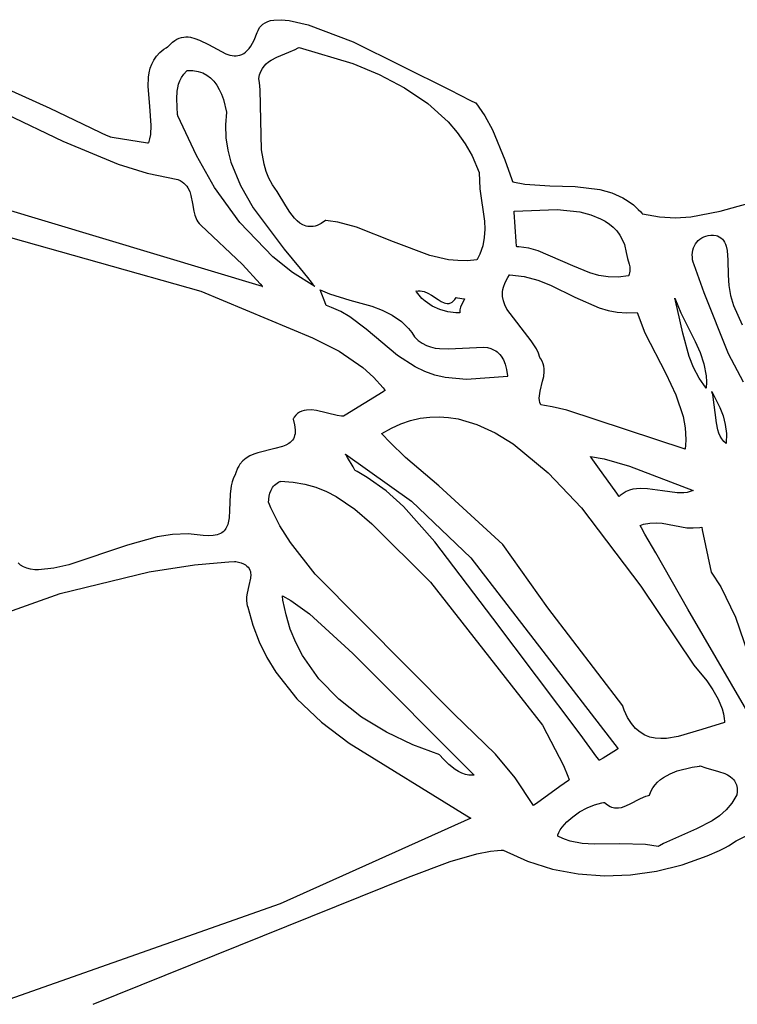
# Model space of a CAD drawing. Extents: x -74.1 to 10.8, y -36.7 to 44.6.
# Tile 43 of 199: x -60.278 to -59.446, y -10.673 to -9.532. Entities that reach past the tile are written whole.
import ezdxf

# ---------------------------------------------------------------- set-up
doc = ezdxf.new("R2010")
doc.units = 0

msp = doc.modelspace()

# ---------------------------------------------------------------- linework, layer by layer
at = {"layer": 'Layer 1', "color": 7, "linetype": 'CONTINUOUS'}
for p, q in [((-60.001094, -9.543138), (-59.999361, -9.54038)), ((-59.999361, -9.54038), (-59.998346, -9.539155)), ((-59.998346, -9.539155), (-59.996028, -9.537002)), ((-59.996028, -9.537002), (-59.993338, -9.535237)), ((-59.993338, -9.535237), (-59.990292, -9.533845)), ((-59.990292, -9.533845), (-59.986903, -9.532814)), ((-59.986903, -9.532814), (-59.983186, -9.532129)), ((-59.983186, -9.532129), (-59.974829, -9.531746)), ((-59.974829, -9.531746), (-59.965338, -9.53259)), ((-59.965338, -9.53259), (-59.943423, -9.537527)), ((-59.943423, -9.537527), (-59.891158, -9.55739)), ((-60.09542, -9.554393), (-60.092839, -9.553249)), ((-60.092839, -9.553249), (-60.090247, -9.552441)), ((-60.090247, -9.552441), (-60.087647, -9.551946)), ((-60.087647, -9.551946), (-60.08504, -9.551742)), ((-60.08504, -9.551742), (-60.082427, -9.551804)), ((-60.082427, -9.551804), (-60.079811, -9.55211)), ((-60.079811, -9.55211), (-60.074575, -9.553359)), ((-60.074575, -9.553359), (-60.069344, -9.555303)), ((-60.006033, -9.555631), (-60.002385, -9.546774)), ((-60.002385, -9.546774), (-60.001506, -9.544226)), ((-60.001506, -9.544226), (-60.001094, -9.543138)), ((-60.11047, -9.566021), (-60.107765, -9.564189)), ((-60.107765, -9.564189), (-60.106325, -9.563304)), ((-60.106325, -9.563304), (-60.105955, -9.563086)), ((-60.105955, -9.563086), (-60.105769, -9.562977)), ((-60.105769, -9.562977), (-60.10561, -9.562798)), ((-60.10561, -9.562798), (-60.103086, -9.560076)), ((-60.103086, -9.560076), (-60.100546, -9.557783)), ((-60.100546, -9.557783), (-60.09799, -9.555897)), ((-60.09799, -9.555897), (-60.09542, -9.554393)), ((-60.069344, -9.555303), (-60.058953, -9.560535)), ((-60.058953, -9.560535), (-60.038826, -9.571164)), ((-60.011876, -9.565226), (-60.009881, -9.562489)), ((-60.009881, -9.562489), (-60.006033, -9.555631)), ((-59.95839, -9.566241), (-59.954864, -9.564381)), ((-59.954864, -9.564381), (-59.953999, -9.563882)), ((-59.953999, -9.563882), (-59.953945, -9.56385)), ((-59.953907, -9.563832), (-59.891752, -9.582619)), ((-59.891158, -9.55739), (-59.779223, -9.613023)), ((-60.12223, -9.578545), (-60.119102, -9.574099)), ((-60.119102, -9.574099), (-60.115206, -9.569916)), ((-60.115206, -9.569916), (-60.11047, -9.566021)), ((-60.038826, -9.571164), (-60.034009, -9.572773)), ((-60.034009, -9.572773), (-60.031641, -9.573291)), ((-60.031641, -9.573291), (-60.029304, -9.573589)), ((-60.029304, -9.573589), (-60.026998, -9.573643)), ((-60.026998, -9.573643), (-60.024725, -9.573429)), ((-60.024725, -9.573429), (-60.022486, -9.572924)), ((-60.022486, -9.572924), (-60.020285, -9.572105)), ((-60.020285, -9.572105), (-60.018121, -9.570949)), ((-60.018121, -9.570949), (-60.015997, -9.569433)), ((-60.015997, -9.569433), (-60.013915, -9.567533)), ((-60.013915, -9.567533), (-60.011876, -9.565226)), ((-59.986339, -9.578727), (-59.979885, -9.575321)), ((-59.979885, -9.575321), (-59.96563, -9.569468)), ((-59.96563, -9.569468), (-59.95839, -9.566241)), ((-60.126465, -9.588126), (-60.12466, -9.58323)), ((-60.12466, -9.58323), (-60.12223, -9.578545)), ((-59.996496, -9.58845), (-59.994388, -9.585533)), ((-59.994388, -9.585533), (-59.99197, -9.582973)), ((-59.99197, -9.582973), (-59.989275, -9.58072)), ((-59.989275, -9.58072), (-59.986339, -9.578727)), ((-59.891752, -9.582619), (-59.861027, -9.595273)), ((-60.338531, -9.590877), (-60.242677, -9.634251)), ((-60.128844, -9.609329), (-60.12848, -9.598455)), ((-60.12848, -9.598455), (-60.127714, -9.59321)), ((-60.127714, -9.59321), (-60.126465, -9.588126)), ((-60.092018, -9.602492), (-60.090029, -9.598632)), ((-60.090029, -9.598632), (-60.087466, -9.594887)), ((-60.087466, -9.594887), (-60.084263, -9.591256)), ((-60.084263, -9.591256), (-60.083814, -9.590811)), ((-60.083814, -9.590811), (-60.083586, -9.590588)), ((-60.083586, -9.590588), (-60.083528, -9.590533)), ((-60.083513, -9.59052), (-60.076886, -9.590705)), ((-60.076886, -9.590705), (-60.070898, -9.591722)), ((-60.070898, -9.591722), (-60.065512, -9.593525)), ((-60.065512, -9.593525), (-60.060693, -9.596067)), ((-60.060693, -9.596067), (-60.056404, -9.5993)), ((-60.056404, -9.5993), (-60.052609, -9.603178)), ((-60.0006, -9.599827), (-59.999637, -9.595548)), ((-59.999637, -9.595548), (-59.998257, -9.591772)), ((-59.998257, -9.591772), (-59.996496, -9.58845)), ((-59.861027, -9.595273), (-59.831739, -9.610551)), ((-60.126893, -9.631901), (-60.128844, -9.609329)), ((-60.095187, -9.614744), (-60.094533, -9.610549)), ((-60.094533, -9.610549), (-60.093498, -9.606465)), ((-60.093498, -9.606465), (-60.092018, -9.602492)), ((-60.052609, -9.603178), (-60.049273, -9.607653)), ((-60.049273, -9.607653), (-60.046359, -9.612678)), ((-60.000571, -9.600006), (-60.000594, -9.599873)), ((-60.000526, -9.600273), (-60.000571, -9.600006)), ((-59.999882, -9.604556), (-60.000526, -9.600273)), ((-59.998977, -9.613183), (-59.999882, -9.604556)), ((-59.831739, -9.610551), (-59.804789, -9.628793)), ((-60.095614, -9.623459), (-60.095187, -9.614744)), ((-60.046359, -9.612678), (-60.043832, -9.618206)), ((-60.043832, -9.618206), (-60.041656, -9.624191)), ((-59.998409, -9.648101), (-59.998977, -9.613183)), ((-59.779223, -9.613023), (-59.755184, -9.625234)), ((-60.125163, -9.654219), (-60.126893, -9.631901)), ((-60.094759, -9.642157), (-60.095614, -9.623459)), ((-60.041656, -9.624191), (-60.037916, -9.638776)), ((-59.804789, -9.628793), (-59.781078, -9.650337)), ((-59.755184, -9.625234), (-59.749678, -9.627945)), ((-59.749678, -9.627945), (-59.749341, -9.62811)), ((-59.749341, -9.62811), (-59.749084, -9.628256)), ((-59.749084, -9.628256), (-59.73855, -9.643258)), ((-60.293605, -9.640722), (-60.227541, -9.672389)), ((-60.242677, -9.634251), (-60.19534, -9.657175)), ((-60.094717, -9.642232), (-60.094751, -9.642172)), ((-60.094579, -9.642484), (-60.094717, -9.642232)), ((-60.094287, -9.643036), (-60.094579, -9.642484)), ((-60.072827, -9.689085), (-60.094287, -9.643036)), ((-60.037916, -9.638776), (-60.039178, -9.653813)), ((-59.73855, -9.643258), (-59.72978, -9.659484)), ((-60.125802, -9.664776), (-60.125163, -9.654219)), ((-60.039178, -9.653813), (-60.03864, -9.668514)), ((-59.997398, -9.682673), (-59.998409, -9.648101)), ((-59.781078, -9.650337), (-59.770719, -9.662452)), ((-60.19534, -9.657175), (-60.183392, -9.662765)), ((-60.183392, -9.662765), (-60.177389, -9.665522)), ((-60.177389, -9.665522), (-60.17438, -9.666889)), ((-60.17438, -9.666889), (-60.173627, -9.66723)), ((-60.173627, -9.66723), (-60.173447, -9.667311)), ((-60.173432, -9.667314), (-60.173382, -9.667322)), ((-60.173382, -9.667322), (-60.172849, -9.667409)), ((-60.172849, -9.667409), (-60.170363, -9.667815)), ((-60.170363, -9.667815), (-60.129694, -9.674452)), ((-60.126747, -9.669815), (-60.125802, -9.664776)), ((-59.770719, -9.662452), (-59.761507, -9.675521)), ((-59.72978, -9.659484), (-59.715624, -9.694057)), ((-60.227541, -9.672389), (-60.163595, -9.699421)), ((-60.129694, -9.674452), (-60.128253, -9.674687)), ((-60.128203, -9.67466), (-60.126747, -9.669815)), ((-60.03864, -9.668514), (-60.036468, -9.682885)), ((-59.761507, -9.675521), (-59.753556, -9.689584)), ((-60.051793, -9.726113), (-60.072827, -9.689085)), ((-60.036468, -9.682885), (-60.032831, -9.696928)), ((-59.994503, -9.699408), (-59.997398, -9.682673)), ((-59.753556, -9.689584), (-59.74542, -9.709036)), ((-60.163595, -9.699421), (-60.129834, -9.709751)), ((-60.032831, -9.696928), (-60.02183, -9.724046)), ((-59.992069, -9.707564), (-59.994503, -9.699408)), ((-59.715624, -9.694057), (-59.709283, -9.711628)), ((-60.129834, -9.709751), (-60.094282, -9.716823)), ((-59.98883, -9.715552), (-59.992069, -9.707564)), ((-59.74542, -9.709036), (-59.744418, -9.727837)), ((-59.709283, -9.711628), (-59.707694, -9.715985)), ((-60.094282, -9.716823), (-60.091679, -9.718173)), ((-60.091679, -9.718173), (-60.089376, -9.719665)), ((-60.089376, -9.719665), (-60.087351, -9.721289)), ((-60.087351, -9.721289), (-60.085583, -9.723034)), ((-60.085583, -9.723034), (-60.084051, -9.724887)), ((-60.084051, -9.724887), (-60.082734, -9.726839)), ((-60.02183, -9.724046), (-60.006978, -9.749896)), ((-59.984674, -9.723349), (-59.98883, -9.715552)), ((-59.97949, -9.730936), (-59.984674, -9.723349)), ((-59.707694, -9.715985), (-59.706893, -9.718154)), ((-59.706893, -9.718154), (-59.706491, -9.719236)), ((-59.706491, -9.719236), (-59.706391, -9.719506)), ((-59.706391, -9.719506), (-59.706337, -9.719639)), ((-59.706337, -9.719639), (-59.692344, -9.72228)), ((-59.692344, -9.72228), (-59.663299, -9.724371)), ((-59.663299, -9.724371), (-59.633862, -9.725279)), ((-59.996374, -9.84116), (-60.369438, -9.72909)), ((-60.082734, -9.726839), (-60.080655, -9.730993)), ((-60.080655, -9.730993), (-60.079176, -9.735407)), ((-60.079176, -9.735407), (-60.077331, -9.744659)), ((-60.0226, -9.766696), (-60.051793, -9.726113)), ((-59.969399, -9.747522), (-59.97949, -9.730936)), ((-59.744418, -9.727837), (-59.739053, -9.765319)), ((-59.633862, -9.725279), (-59.605254, -9.728688)), ((-59.605254, -9.728688), (-59.591643, -9.732482)), ((-59.591643, -9.732482), (-59.578698, -9.738283)), ((-59.466153, -9.753883), (-59.397548, -9.734475)), ((-60.438943, -9.742181), (-60.067589, -9.846425)), ((-60.077331, -9.744659), (-60.075826, -9.753885)), ((-59.964821, -9.75503), (-59.969399, -9.747522)), ((-59.578698, -9.738283), (-59.572523, -9.74208)), ((-59.572523, -9.74208), (-59.566572, -9.746551)), ((-59.566572, -9.746551), (-59.560864, -9.751754)), ((-60.075826, -9.753885), (-60.074772, -9.758265)), ((-60.074772, -9.758265), (-60.07329, -9.762373)), ((-60.006978, -9.749896), (-59.97108, -9.797907)), ((-59.959357, -9.762013), (-59.964821, -9.75503)), ((-59.704846, -9.753802), (-59.704857, -9.753654)), ((-59.704853, -9.753653), (-59.655007, -9.751635)), ((-59.704763, -9.754902), (-59.704846, -9.753802)), ((-59.702204, -9.788947), (-59.704763, -9.754902)), ((-59.655007, -9.751635), (-59.628459, -9.754637)), ((-59.628459, -9.754637), (-59.615982, -9.757838)), ((-59.615982, -9.757838), (-59.604493, -9.762439)), ((-59.560864, -9.751754), (-59.558107, -9.754648)), ((-59.558107, -9.754648), (-59.556753, -9.756172)), ((-59.556753, -9.756172), (-59.556418, -9.75656)), ((-59.556418, -9.75656), (-59.55625, -9.756756)), ((-59.55625, -9.756756), (-59.555974, -9.756866)), ((-59.555974, -9.756866), (-59.536211, -9.760354)), ((-59.499923, -9.760381), (-59.466153, -9.753883)), ((-60.07329, -9.762373), (-60.072334, -9.764297)), ((-60.072334, -9.764297), (-60.071206, -9.766119)), ((-60.071206, -9.766119), (-60.069885, -9.767828)), ((-60.069885, -9.767828), (-60.067776, -9.769854)), ((-60.067776, -9.769854), (-60.01966, -9.815357)), ((-59.984281, -9.806499), (-60.0226, -9.766696)), ((-59.956287, -9.765045), (-59.959357, -9.762013)), ((-59.952989, -9.767631), (-59.956287, -9.765045)), ((-59.949461, -9.769666), (-59.952989, -9.767631)), ((-59.94761, -9.770444), (-59.949461, -9.769666)), ((-59.945701, -9.771045), (-59.94761, -9.770444)), ((-59.933003, -9.770198), (-59.935268, -9.770935)), ((-59.928291, -9.767904), (-59.933003, -9.770198)), ((-59.923335, -9.764431), (-59.928291, -9.767904)), ((-59.923227, -9.764439), (-59.923315, -9.764431)), ((-59.923051, -9.764456), (-59.923227, -9.764439)), ((-59.920247, -9.764757), (-59.923051, -9.764456)), ((-59.909126, -9.766535), (-59.920247, -9.764757)), ((-59.887275, -9.772377), (-59.909126, -9.766535)), ((-59.739053, -9.765319), (-59.738691, -9.774755)), ((-59.604493, -9.762439), (-59.599227, -9.765326)), ((-59.599227, -9.765326), (-59.594337, -9.768637)), ((-59.594337, -9.768637), (-59.589866, -9.772398)), ((-59.536211, -9.760354), (-59.517618, -9.761389)), ((-59.517618, -9.761389), (-59.499923, -9.760381)), ((-59.943733, -9.771456), (-59.945701, -9.771045)), ((-59.941706, -9.771663), (-59.943733, -9.771456)), ((-59.93962, -9.771654), (-59.941706, -9.771663)), ((-59.937474, -9.771416), (-59.93962, -9.771654)), ((-59.935268, -9.770935), (-59.937474, -9.771416)), ((-59.844596, -9.789187), (-59.887275, -9.772377)), ((-59.738691, -9.774755), (-59.739296, -9.78425)), ((-59.589866, -9.772398), (-59.585857, -9.776634)), ((-59.585857, -9.776634), (-59.582353, -9.781368)), ((-59.582353, -9.781368), (-59.579397, -9.786627)), ((-59.482527, -9.782621), (-59.479786, -9.782009)), ((-59.479786, -9.782009), (-59.476859, -9.7817)), ((-59.476859, -9.7817), (-59.473754, -9.781713)), ((-59.473754, -9.781713), (-59.470478, -9.782065)), ((-59.802237, -9.805169), (-59.844596, -9.789187)), ((-59.739296, -9.78425), (-59.741155, -9.793817)), ((-59.701803, -9.794279), (-59.702204, -9.788947)), ((-59.579397, -9.786627), (-59.577031, -9.792434)), ((-59.577031, -9.792434), (-59.574778, -9.801626)), ((-59.495886, -9.793883), (-59.494655, -9.791653)), ((-59.494655, -9.791653), (-59.493185, -9.7896)), ((-59.493185, -9.7896), (-59.491485, -9.787741)), ((-59.491485, -9.787741), (-59.489561, -9.786096)), ((-59.489561, -9.786096), (-59.487422, -9.784682)), ((-59.487422, -9.784682), (-59.485075, -9.783518)), ((-59.485075, -9.783518), (-59.482527, -9.782621)), ((-59.470478, -9.782065), (-59.469209, -9.782402)), ((-59.469209, -9.782402), (-59.467005, -9.783319)), ((-59.467005, -9.783319), (-59.465091, -9.784526)), ((-59.465091, -9.784526), (-59.463444, -9.786003)), ((-59.463444, -9.786003), (-59.462045, -9.787726)), ((-59.462045, -9.787726), (-59.460873, -9.789673)), ((-59.460873, -9.789673), (-59.459906, -9.791821)), ((-59.459906, -9.791821), (-59.459125, -9.794147)), ((-59.97108, -9.797907), (-59.952715, -9.820125)), ((-59.744558, -9.803474), (-59.746928, -9.80834)), ((-59.741155, -9.793817), (-59.744558, -9.803474)), ((-59.701762, -9.794817), (-59.701803, -9.794279)), ((-59.701753, -9.794944), (-59.701762, -9.794817)), ((-59.701519, -9.794984), (-59.701707, -9.794975)), ((-59.700771, -9.795025), (-59.701519, -9.794984)), ((-59.699283, -9.795125), (-59.700771, -9.795025)), ((-59.687776, -9.796728), (-59.699283, -9.795125)), ((-59.676877, -9.799545), (-59.687776, -9.796728)), ((-59.636707, -9.816982), (-59.676877, -9.799545)), ((-59.574778, -9.801626), (-59.573239, -9.808628)), ((-59.498282, -9.804214), (-59.498077, -9.801456)), ((-59.498211, -9.807059), (-59.498282, -9.804214)), ((-59.498077, -9.801456), (-59.497605, -9.798803)), ((-59.497605, -9.798803), (-59.496872, -9.796272)), ((-59.496872, -9.796272), (-59.495886, -9.793883)), ((-59.459125, -9.794147), (-59.458035, -9.799242)), ((-59.458035, -9.799242), (-59.457168, -9.810574)), ((-60.01966, -9.815357), (-59.999072, -9.837932)), ((-59.961396, -9.824752), (-59.984281, -9.806499)), ((-59.780788, -9.809975), (-59.802237, -9.805169)), ((-59.769927, -9.811079), (-59.780788, -9.809975)), ((-59.75895, -9.811125), (-59.769927, -9.811079)), ((-59.747836, -9.80997), (-59.75895, -9.811125)), ((-59.747768, -9.809867), (-59.747811, -9.809943)), ((-59.747596, -9.809561), (-59.747768, -9.809867)), ((-59.746928, -9.80834), (-59.747596, -9.809561)), ((-59.573239, -9.808628), (-59.571338, -9.81503)), ((-59.571338, -9.81503), (-59.570699, -9.818221)), ((-59.497857, -9.809972), (-59.498211, -9.807059)), ((-59.497213, -9.812937), (-59.497857, -9.809972)), ((-59.49627, -9.815934), (-59.497213, -9.812937)), ((-59.48459, -9.848566), (-59.49627, -9.815934)), ((-59.457168, -9.810574), (-59.456644, -9.827945)), ((-59.935867, -9.841186), (-59.961396, -9.824752)), ((-59.952715, -9.820125), (-59.944016, -9.8308)), ((-59.712034, -9.830561), (-59.71, -9.827604)), ((-59.71, -9.827604), (-59.709931, -9.827511)), ((-59.709931, -9.827511), (-59.709896, -9.827464)), ((-59.709859, -9.827422), (-59.692963, -9.829453)), ((-59.616826, -9.82522), (-59.636707, -9.816982)), ((-59.606474, -9.828174), (-59.616826, -9.82522)), ((-59.571445, -9.82686), (-59.571781, -9.827813)), ((-59.570939, -9.825013), (-59.571445, -9.82686)), ((-59.570633, -9.823237), (-59.570939, -9.825013)), ((-59.570699, -9.818221), (-59.570506, -9.82152)), ((-59.570506, -9.82152), (-59.570633, -9.823237)), ((-59.999072, -9.837932), (-59.996811, -9.840627)), ((-59.944016, -9.8308), (-59.93986, -9.83603)), ((-59.93986, -9.83603), (-59.937839, -9.838618)), ((-59.937839, -9.838618), (-59.936845, -9.839906)), ((-59.717139, -9.841867), (-59.715167, -9.836314)), ((-59.715167, -9.836314), (-59.712034, -9.830561)), ((-59.692963, -9.829453), (-59.677281, -9.833696)), ((-59.677281, -9.833696), (-59.662502, -9.839513)), ((-59.59567, -9.829952), (-59.606474, -9.828174)), ((-59.584282, -9.830257), (-59.59567, -9.829952)), ((-59.572179, -9.828788), (-59.584282, -9.830257)), ((-59.572123, -9.828665), (-59.572149, -9.828726)), ((-59.572072, -9.828542), (-59.572123, -9.828665)), ((-59.571971, -9.828298), (-59.572072, -9.828542)), ((-59.571781, -9.827813), (-59.571971, -9.828298)), ((-59.456644, -9.827945), (-59.456094, -9.839941)), ((-60.067589, -9.846425), (-59.938194, -9.900395)), ((-59.996811, -9.840627), (-59.996534, -9.840961)), ((-59.996534, -9.840961), (-59.996396, -9.841128)), ((-59.936845, -9.839906), (-59.936351, -9.840548)), ((-59.936351, -9.840548), (-59.936106, -9.840869)), ((-59.936106, -9.840869), (-59.935983, -9.841029)), ((-59.935983, -9.841029), (-59.935922, -9.841109)), ((-59.935922, -9.841109), (-59.935891, -9.841149)), ((-59.929454, -9.845048), (-59.91886, -9.849604)), ((-59.929437, -9.845096), (-59.929451, -9.845058)), ((-59.922968, -9.861963), (-59.929437, -9.845096)), ((-59.91886, -9.849604), (-59.894981, -9.856718)), ((-59.818487, -9.84628), (-59.816027, -9.845995)), ((-59.818434, -9.846361), (-59.818477, -9.846294)), ((-59.81826, -9.846626), (-59.818434, -9.846361)), ((-59.817908, -9.847151), (-59.81826, -9.846626)), ((-59.814877, -9.851169), (-59.817908, -9.847151)), ((-59.816027, -9.845995), (-59.813636, -9.84603)), ((-59.813636, -9.84603), (-59.811312, -9.84635)), ((-59.811312, -9.84635), (-59.809051, -9.846918)), ((-59.809051, -9.846918), (-59.804707, -9.848655)), ((-59.804707, -9.848655), (-59.800581, -9.850952)), ((-59.718057, -9.847239), (-59.717723, -9.844575)), ((-59.718024, -9.852448), (-59.718057, -9.847239)), ((-59.717723, -9.844575), (-59.717139, -9.841867)), ((-59.662502, -9.839513), (-59.634399, -9.853313)), ((-59.456221, -9.919179), (-59.48459, -9.848566)), ((-59.456094, -9.839941), (-59.453947, -9.851652)), ((-59.922592, -9.862943), (-59.922968, -9.861963)), ((-59.894981, -9.856718), (-59.86976, -9.863824)), ((-59.811501, -9.854847), (-59.814877, -9.851169)), ((-59.80782, -9.858178), (-59.811501, -9.854847)), ((-59.79971, -9.863774), (-59.80782, -9.858178)), ((-59.800581, -9.850952), (-59.792888, -9.856073)), ((-59.792888, -9.856073), (-59.789272, -9.85832)), ((-59.789272, -9.85832), (-59.785779, -9.859974)), ((-59.785779, -9.859974), (-59.784071, -9.860487)), ((-59.784071, -9.860487), (-59.782384, -9.860744)), ((-59.782384, -9.860744), (-59.781548, -9.860765)), ((-59.781548, -9.860765), (-59.780716, -9.860709)), ((-59.780716, -9.860709), (-59.779888, -9.86057)), ((-59.779888, -9.86057), (-59.779064, -9.860344)), ((-59.779064, -9.860344), (-59.778242, -9.860028)), ((-59.778242, -9.860028), (-59.777424, -9.859615)), ((-59.777424, -9.859615), (-59.776608, -9.859103)), ((-59.776608, -9.859103), (-59.774981, -9.857758)), ((-59.774981, -9.857758), (-59.77343, -9.856046)), ((-59.77343, -9.856046), (-59.771881, -9.853886)), ((-59.771845, -9.853892), (-59.77172, -9.853912)), ((-59.77172, -9.853912), (-59.770481, -9.854115)), ((-59.770481, -9.854115), (-59.762572, -9.855406)), ((-59.762282, -9.855453), (-59.766864, -9.865146)), ((-59.762572, -9.855406), (-59.762296, -9.855451)), ((-59.717145, -9.857511), (-59.718024, -9.852448)), ((-59.715527, -9.862446), (-59.717145, -9.857511)), ((-59.634399, -9.853313), (-59.606154, -9.865751)), ((-59.51866, -9.854411), (-59.511532, -9.871594)), ((-59.518632, -9.854513), (-59.518646, -9.854462)), ((-59.518603, -9.854617), (-59.518632, -9.854513)), ((-59.518547, -9.854824), (-59.518603, -9.854617)), ((-59.518434, -9.855239), (-59.518547, -9.854824)), ((-59.518211, -9.85607), (-59.518434, -9.855239)), ((-59.517772, -9.857737), (-59.518211, -9.85607)), ((-59.516924, -9.861088), (-59.517772, -9.857737)), ((-59.515324, -9.867846), (-59.516924, -9.861088)), ((-59.453947, -9.851652), (-59.450461, -9.863108)), ((-59.922556, -9.863037), (-59.922592, -9.862943)), ((-59.922457, -9.863091), (-59.922503, -9.863076)), ((-59.922364, -9.86312), (-59.922457, -9.863091)), ((-59.922177, -9.863178), (-59.922364, -9.86312)), ((-59.91635, -9.865211), (-59.922177, -9.863178)), ((-59.905374, -9.870219), (-59.91635, -9.865211)), ((-59.895159, -9.87628), (-59.905374, -9.870219)), ((-59.86976, -9.863824), (-59.85749, -9.868369)), ((-59.85749, -9.868369), (-59.845894, -9.874108)), ((-59.790869, -9.867902), (-59.79971, -9.863774)), ((-59.781625, -9.87051), (-59.790869, -9.867902)), ((-59.772303, -9.871543), (-59.781625, -9.87051)), ((-59.767714, -9.871453), (-59.772303, -9.871543)), ((-59.767517, -9.867919), (-59.767721, -9.871096)), ((-59.767721, -9.871096), (-59.767716, -9.871311)), ((-59.767716, -9.871311), (-59.767712, -9.871419)), ((-59.766864, -9.865146), (-59.767517, -9.867919)), ((-59.713272, -9.867272), (-59.715527, -9.862446)), ((-59.684948, -9.904101), (-59.713272, -9.867272)), ((-59.606154, -9.865751), (-59.595902, -9.868805)), ((-59.595902, -9.868805), (-59.585231, -9.870876)), ((-59.585231, -9.870876), (-59.574038, -9.871753)), ((-59.574038, -9.871753), (-59.562219, -9.871225)), ((-59.562219, -9.871225), (-59.553353, -9.894687)), ((-59.509399, -9.895255), (-59.515324, -9.867846)), ((-59.511532, -9.871594), (-59.494868, -9.904651)), ((-59.450461, -9.863108), (-59.440511, -9.885376)), ((-59.876308, -9.890588), (-59.895159, -9.87628)), ((-59.845894, -9.874108), (-59.835312, -9.881438)), ((-59.835312, -9.881438), (-59.82708, -9.889549)), ((-59.839999, -9.921138), (-59.876308, -9.890588)), ((-59.82708, -9.889549), (-59.823431, -9.894272)), ((-59.823431, -9.894272), (-59.820133, -9.899485)), ((-59.553353, -9.894687), (-59.528843, -9.942072)), ((-59.502083, -9.922231), (-59.509399, -9.895255)), ((-59.938194, -9.900395), (-59.907619, -9.915926)), ((-59.820133, -9.899485), (-59.815791, -9.90353)), ((-59.815791, -9.90353), (-59.811218, -9.906759)), ((-59.811218, -9.906759), (-59.806443, -9.909251)), ((-59.678856, -9.913474), (-59.684948, -9.904101)), ((-59.494868, -9.904651), (-59.489186, -9.917542)), ((-59.907619, -9.915926), (-59.880008, -9.934864)), ((-59.806443, -9.909251), (-59.801499, -9.911087)), ((-59.801499, -9.911087), (-59.796414, -9.912348)), ((-59.796414, -9.912348), (-59.791222, -9.913113)), ((-59.791222, -9.913113), (-59.780633, -9.913481)), ((-59.780633, -9.913481), (-59.740083, -9.911261)), ((-59.740083, -9.911261), (-59.735724, -9.911897)), ((-59.735724, -9.911897), (-59.731627, -9.913004)), ((-59.731627, -9.913004), (-59.72782, -9.914663)), ((-59.72782, -9.914663), (-59.726036, -9.915725)), ((-59.726036, -9.915725), (-59.724335, -9.916955)), ((-59.724335, -9.916955), (-59.722723, -9.918363)), ((-59.722723, -9.918363), (-59.721203, -9.91996)), ((-59.676535, -9.918285), (-59.678856, -9.913474)), ((-59.674838, -9.923202), (-59.676535, -9.918285)), ((-59.489186, -9.917542), (-59.484809, -9.930751)), ((-59.819583, -9.93433), (-59.839999, -9.921138)), ((-59.721203, -9.91996), (-59.719779, -9.921755)), ((-59.719779, -9.921755), (-59.717234, -9.92598)), ((-59.717234, -9.92598), (-59.715119, -9.93112)), ((-59.674773, -9.923295), (-59.674806, -9.923249)), ((-59.673789, -9.924764), (-59.674773, -9.923295)), ((-59.672195, -9.927703), (-59.673789, -9.924764)), ((-59.671057, -9.930641), (-59.672195, -9.927703)), ((-59.497009, -9.935126), (-59.502083, -9.922231)), ((-59.438902, -9.952129), (-59.456221, -9.919179)), ((-59.880008, -9.934864), (-59.867666, -9.946015)), ((-59.808318, -9.939693), (-59.819583, -9.93433)), ((-59.796576, -9.943668), (-59.808318, -9.939693)), ((-59.715119, -9.93112), (-59.713464, -9.937255)), ((-59.713464, -9.937255), (-59.7123, -9.944465)), ((-59.670326, -9.933575), (-59.671057, -9.930641)), ((-59.670494, -9.945229), (-59.66989, -9.939422)), ((-59.669954, -9.936502), (-59.670326, -9.933575)), ((-59.66989, -9.939422), (-59.669954, -9.936502)), ((-59.490513, -9.947395), (-59.497009, -9.935126)), ((-59.484809, -9.930751), (-59.482304, -9.944464)), ((-59.867666, -9.946015), (-59.856488, -9.958504)), ((-59.78449, -9.946405), (-59.796576, -9.943668)), ((-59.759818, -9.948765), (-59.78449, -9.946405)), ((-59.712215, -9.945249), (-59.759818, -9.948765)), ((-59.7123, -9.944465), (-59.712244, -9.944953)), ((-59.712244, -9.944953), (-59.712217, -9.945199)), ((-59.67462, -9.962227), (-59.671746, -9.950977)), ((-59.671746, -9.950977), (-59.670494, -9.945229)), ((-59.528843, -9.942072), (-59.517284, -9.966553)), ((-59.482239, -9.958866), (-59.490513, -9.947395)), ((-59.482304, -9.944464), (-59.481931, -9.951568)), ((-59.481931, -9.951568), (-59.482239, -9.958866)), ((-59.856602, -9.96298), (-59.900549, -9.990208)), ((-59.85444, -9.96164), (-59.856602, -9.96298)), ((-59.856488, -9.958504), (-59.855179, -9.960167)), ((-59.855179, -9.960167), (-59.854533, -9.961007)), ((-59.854533, -9.961007), (-59.854211, -9.96143)), ((-59.854234, -9.961513), (-59.85444, -9.96164)), ((-59.854187, -9.961483), (-59.854234, -9.961513)), ((-59.675458, -9.967694), (-59.67462, -9.962227)), ((-59.475829, -9.962725), (-59.466208, -9.98145)), ((-59.475789, -9.96283), (-59.475809, -9.962777)), ((-59.475749, -9.962936), (-59.475789, -9.96283)), ((-59.47567, -9.963149), (-59.475749, -9.962936)), ((-59.475515, -9.963578), (-59.47567, -9.963149)), ((-59.475219, -9.964448), (-59.475515, -9.963578)), ((-59.47468, -9.966235), (-59.475219, -9.964448)), ((-59.675554, -9.97038), (-59.675458, -9.967694)), ((-59.675371, -9.973031), (-59.675554, -9.97038)), ((-59.674859, -9.975647), (-59.675371, -9.973031)), ((-59.673968, -9.978223), (-59.674859, -9.975647)), ((-59.517284, -9.966553), (-59.508913, -9.991931)), ((-59.470341, -9.999215), (-59.47468, -9.966235)), ((-59.953314, -9.986756), (-59.955634, -9.988302)), ((-59.95083, -9.985602), (-59.953314, -9.986756)), ((-59.948202, -9.984804), (-59.95083, -9.985602)), ((-59.945449, -9.984327), (-59.948202, -9.984804)), ((-59.93965, -9.984193), (-59.945449, -9.984327)), ((-59.933591, -9.984916), (-59.93965, -9.984193)), ((-59.909932, -9.990712), (-59.933591, -9.984916)), ((-59.673838, -9.978246), (-59.673906, -9.978235)), ((-59.673703, -9.978268), (-59.673838, -9.978246)), ((-59.669389, -9.979003), (-59.673703, -9.978268)), ((-59.660771, -9.98063), (-59.669389, -9.979003)), ((-59.643568, -9.98446), (-59.660771, -9.98063)), ((-59.506442, -10.029494), (-59.643568, -9.98446)), ((-59.466208, -9.98145), (-59.462595, -9.991142)), ((-59.960921, -9.994717), (-59.959146, -10.00138)), ((-59.960799, -9.994483), (-59.960903, -9.994671)), ((-59.960587, -9.994112), (-59.960799, -9.994483)), ((-59.959703, -9.99271), (-59.960587, -9.994112)), ((-59.95777, -9.990274), (-59.959703, -9.99271)), ((-59.955634, -9.988302), (-59.95777, -9.990274)), ((-59.904954, -9.991468), (-59.909932, -9.990712)), ((-59.902714, -9.991548), (-59.904954, -9.991468)), ((-59.902535, -9.991438), (-59.90269, -9.991534)), ((-59.900549, -9.990208), (-59.902535, -9.991438)), ((-59.835839, -10.000103), (-59.824733, -9.996325)), ((-59.824733, -9.996325), (-59.813654, -9.993755)), ((-59.813654, -9.993755), (-59.802609, -9.992345)), ((-59.802609, -9.992345), (-59.791605, -9.992044)), ((-59.791605, -9.992044), (-59.780649, -9.992802)), ((-59.780649, -9.992802), (-59.769747, -9.994571)), ((-59.769747, -9.994571), (-59.748135, -10.000941)), ((-59.508913, -9.991931), (-59.50656, -10.005043)), ((-59.462595, -9.991142), (-59.460038, -10.001111)), ((-59.959146, -10.00138), (-59.958415, -10.007057)), ((-59.958413, -10.009556), (-59.95864, -10.011844)), ((-59.958415, -10.007057), (-59.958413, -10.009556)), ((-59.858102, -10.011483), (-59.846964, -10.005139)), ((-59.846964, -10.005139), (-59.835839, -10.000103)), ((-59.748135, -10.000941), (-59.726826, -10.010755)), ((-59.50656, -10.005043), (-59.505771, -10.018484)), ((-59.468685, -10.007244), (-59.470341, -9.999215)), ((-59.467483, -10.01099), (-59.468685, -10.007244)), ((-59.460038, -10.001111), (-59.458729, -10.0114)), ((-59.962815, -10.02054), (-59.964181, -10.021813)), ((-59.961611, -10.019127), (-59.962815, -10.02054)), ((-59.960581, -10.017563), (-59.961611, -10.019127)), ((-59.959735, -10.015835), (-59.960581, -10.017563)), ((-59.959085, -10.013933), (-59.959735, -10.015835)), ((-59.95864, -10.011844), (-59.959085, -10.013933)), ((-59.858056, -10.011561), (-59.858089, -10.011523)), ((-59.857988, -10.011636), (-59.858056, -10.011561)), ((-59.857854, -10.011786), (-59.857988, -10.011636)), ((-59.857585, -10.012086), (-59.857854, -10.011786)), ((-59.848828, -10.021469), (-59.857585, -10.012086)), ((-59.830553, -10.039173), (-59.848828, -10.021469)), ((-59.726826, -10.010755), (-59.705875, -10.023617)), ((-59.505771, -10.018484), (-59.506042, -10.025338)), ((-59.465963, -10.014499), (-59.467483, -10.01099)), ((-59.464071, -10.017729), (-59.465963, -10.014499)), ((-59.461755, -10.020636), (-59.464071, -10.017729)), ((-59.458963, -10.023177), (-59.461755, -10.020636)), ((-59.458729, -10.0114), (-59.458963, -10.023177)), ((-59.981977, -10.028973), (-60.001633, -10.033695)), ((-59.973065, -10.026509), (-59.981977, -10.028973)), ((-59.969145, -10.024917), (-59.973065, -10.026509)), ((-59.965699, -10.022959), (-59.969145, -10.024917)), ((-59.964181, -10.021813), (-59.965699, -10.022959)), ((-59.705875, -10.023617), (-59.665273, -10.056897)), ((-59.506406, -10.029235), (-59.506431, -10.029453)), ((-59.506358, -10.028801), (-59.506406, -10.029235)), ((-59.506042, -10.025338), (-59.506358, -10.028801)), ((-60.019054, -10.043224), (-60.022402, -10.047071)), ((-60.015216, -10.040057), (-60.019054, -10.043224)), ((-60.010974, -10.037478), (-60.015216, -10.040057)), ((-60.006417, -10.035389), (-60.010974, -10.037478)), ((-60.001633, -10.033695), (-60.006417, -10.035389)), ((-59.900054, -10.035607), (-59.823786, -10.090016)), ((-59.900017, -10.035669), (-59.900052, -10.03561)), ((-59.899829, -10.035987), (-59.900017, -10.035669)), ((-59.897815, -10.039401), (-59.899829, -10.035987)), ((-59.891422, -10.050238), (-59.897815, -10.039401)), ((-59.792175, -10.071977), (-59.830553, -10.039173)), ((-59.61623, -10.038311), (-59.600382, -10.040753)), ((-59.616188, -10.038371), (-59.616228, -10.038315)), ((-59.615593, -10.039198), (-59.616188, -10.038371)), ((-59.607842, -10.049973), (-59.615593, -10.039198)), ((-59.600382, -10.040753), (-59.570911, -10.049442)), ((-60.025172, -10.051696), (-60.027275, -10.057192)), ((-60.023865, -10.04928), (-60.025172, -10.051696)), ((-60.022402, -10.047071), (-60.023865, -10.04928)), ((-59.889315, -10.053809), (-59.891422, -10.050238)), ((-59.889094, -10.054183), (-59.889315, -10.053809)), ((-59.889042, -10.054271), (-59.889094, -10.054183)), ((-59.88826, -10.054693), (-59.889018, -10.054298)), ((-59.88675, -10.055494), (-59.88826, -10.054693)), ((-59.874988, -10.062313), (-59.88675, -10.055494)), ((-59.585826, -10.080577), (-59.607842, -10.049973)), ((-59.570911, -10.049442), (-59.497369, -10.077418)), ((-60.031393, -10.06734), (-60.032565, -10.072032)), ((-60.029767, -10.062785), (-60.031393, -10.06734)), ((-60.027611, -10.05841), (-60.029767, -10.062785)), ((-60.027589, -10.058327), (-60.027601, -10.058375)), ((-60.027487, -10.057945), (-60.027589, -10.058327)), ((-60.027275, -10.057192), (-60.027487, -10.057945)), ((-59.977855, -10.067952), (-59.976048, -10.067114)), ((-59.976048, -10.067114), (-59.975571, -10.066928)), ((-59.975518, -10.06691), (-59.960961, -10.067804)), ((-59.853029, -10.077979), (-59.874988, -10.062313)), ((-59.665273, -10.056897), (-59.626776, -10.097605)), ((-60.032565, -10.072032), (-60.033863, -10.08165)), ((-59.987726, -10.080538), (-59.986414, -10.077158)), ((-59.986414, -10.077158), (-59.984639, -10.074039)), ((-59.984639, -10.074039), (-59.983562, -10.072605)), ((-59.983562, -10.072605), (-59.982352, -10.071268)), ((-59.982352, -10.071268), (-59.981001, -10.07004)), ((-59.981001, -10.07004), (-59.979504, -10.068931)), ((-59.979504, -10.068931), (-59.977855, -10.067952)), ((-59.960961, -10.067804), (-59.947288, -10.070161)), ((-59.947288, -10.070161), (-59.934419, -10.073845)), ((-59.934419, -10.073845), (-59.922276, -10.078723)), ((-59.922276, -10.078723), (-59.910779, -10.084661)), ((-59.832859, -10.095954), (-59.853029, -10.077979)), ((-59.717875, -10.140297), (-59.792175, -10.071977)), ((-59.574754, -10.078726), (-59.578396, -10.080825)), ((-59.570951, -10.077163), (-59.574754, -10.078726)), ((-59.567007, -10.076079), (-59.570951, -10.077163)), ((-59.562941, -10.07542), (-59.567007, -10.076079)), ((-59.558773, -10.07513), (-59.562941, -10.07542)), ((-59.550209, -10.075436), (-59.558773, -10.07513)), ((-59.532722, -10.078041), (-59.550209, -10.075436)), ((-59.515803, -10.08035), (-59.532722, -10.078041)), ((-59.500709, -10.078816), (-59.504243, -10.079754)), ((-59.497369, -10.077418), (-59.500709, -10.078816)), ((-60.033863, -10.08165), (-60.034452, -10.100583)), ((-59.989369, -10.091384), (-59.988624, -10.084093)), ((-59.988624, -10.084093), (-59.987726, -10.080538)), ((-59.910779, -10.084661), (-59.889412, -10.099181)), ((-59.823786, -10.090016), (-59.75485, -10.155611)), ((-59.583285, -10.084109), (-59.585826, -10.080577)), ((-59.583038, -10.084453), (-59.583285, -10.084109)), ((-59.58298, -10.084533), (-59.583038, -10.084453)), ((-59.582898, -10.084484), (-59.58295, -10.084535)), ((-59.582692, -10.084285), (-59.582898, -10.084484)), ((-59.581857, -10.083514), (-59.582692, -10.084285)), ((-59.578396, -10.080825), (-59.581857, -10.083514)), ((-59.507949, -10.080285), (-59.515803, -10.08035)), ((-59.504243, -10.079754), (-59.507949, -10.080285)), ((-60.034452, -10.100583), (-60.034989, -10.109193)), ((-59.989347, -10.09144), (-59.989364, -10.091397)), ((-59.989278, -10.091614), (-59.989347, -10.09144)), ((-59.989139, -10.09196), (-59.989278, -10.091614)), ((-59.986842, -10.097443), (-59.989139, -10.09196)), ((-59.976273, -10.118383), (-59.986842, -10.097443)), ((-59.889412, -10.099181), (-59.86969, -10.116332)), ((-59.796447, -10.136922), (-59.832859, -10.095954)), ((-59.626776, -10.097605), (-59.557885, -10.188602)), ((-60.034989, -10.109193), (-60.035591, -10.113129)), ((-60.040776, -10.12422), (-60.042037, -10.12539)), ((-60.039664, -10.122936), (-60.040776, -10.12422)), ((-60.038692, -10.121542), (-60.039664, -10.122936)), ((-60.03785, -10.120045), (-60.038692, -10.121542)), ((-60.036519, -10.116761), (-60.03785, -10.120045)), ((-60.035591, -10.113129), (-60.036519, -10.116761)), ((-59.96386, -10.137996), (-59.976273, -10.118383)), ((-59.86969, -10.116332), (-59.801833, -10.183922)), ((-59.558878, -10.118035), (-59.554999, -10.116721)), ((-59.558802, -10.118169), (-59.558842, -10.1181)), ((-59.557298, -10.120738), (-59.558802, -10.118169)), ((-59.553103, -10.127987), (-59.557298, -10.120738)), ((-59.554999, -10.116721), (-59.547478, -10.115216)), ((-59.547478, -10.115216), (-59.540206, -10.114937)), ((-59.540206, -10.114937), (-59.533101, -10.115563)), ((-59.533101, -10.115563), (-59.504768, -10.120664)), ((-59.504768, -10.120664), (-59.497307, -10.120976)), ((-59.497307, -10.120976), (-59.489536, -10.120259)), ((-59.489536, -10.120259), (-59.487535, -10.119881)), ((-59.487535, -10.119881), (-59.487472, -10.119867)), ((-59.487409, -10.119869), (-59.487396, -10.119932)), ((-59.487396, -10.119932), (-59.487338, -10.120205)), ((-59.487338, -10.120205), (-59.486732, -10.123058)), ((-59.486732, -10.123058), (-59.476274, -10.172331)), ((-60.118358, -10.131206), (-60.152733, -10.140816)), ((-60.100608, -10.12854), (-60.118358, -10.131206)), ((-60.082313, -10.127936), (-60.100608, -10.12854)), ((-60.065025, -10.129564), (-60.082313, -10.127936)), ((-60.058685, -10.129955), (-60.065025, -10.129564)), ((-60.053294, -10.12969), (-60.058685, -10.129955)), ((-60.048774, -10.128811), (-60.053294, -10.12969)), ((-60.046817, -10.128155), (-60.048774, -10.128811)), ((-60.045048, -10.127363), (-60.046817, -10.128155)), ((-60.043458, -10.126439), (-60.045048, -10.127363)), ((-60.042037, -10.12539), (-60.043458, -10.126439)), ((-59.540539, -10.149887), (-59.553103, -10.127987)), ((-60.152733, -10.140816), (-60.220539, -10.1638)), ((-59.935418, -10.17462), (-59.96386, -10.137996)), ((-59.72929, -10.225601), (-59.796447, -10.136922)), ((-59.665715, -10.213452), (-59.717875, -10.140297)), ((-59.75485, -10.155611), (-59.584278, -10.377044)), ((-59.503317, -10.214952), (-59.540539, -10.149887)), ((-60.276592, -10.16391), (-60.27939, -10.161504)), ((-60.273324, -10.165963), (-60.276592, -10.16391)), ((-60.269536, -10.167626), (-60.273324, -10.165963)), ((-60.265179, -10.168865), (-60.269536, -10.167626)), ((-60.260203, -10.169643), (-60.265179, -10.168865)), ((-60.256002, -10.169546), (-60.260203, -10.169643)), ((-60.238034, -10.167549), (-60.256002, -10.169546)), ((-60.220539, -10.1638), (-60.238034, -10.167549)), ((-60.127771, -10.17188), (-60.075303, -10.163868)), ((-60.075303, -10.163868), (-60.048754, -10.161209)), ((-60.048754, -10.161209), (-60.035393, -10.160245)), ((-60.035393, -10.160245), (-60.02869, -10.159857)), ((-60.02869, -10.159857), (-60.027852, -10.159813)), ((-60.027852, -10.159813), (-60.027432, -10.159792)), ((-60.027432, -10.159792), (-60.027327, -10.159786)), ((-60.027327, -10.159786), (-60.027275, -10.159784)), ((-60.027267, -10.159785), (-60.020869, -10.161553)), ((-60.020869, -10.161553), (-60.018319, -10.16263)), ((-60.018319, -10.16263), (-60.016166, -10.163827)), ((-60.016166, -10.163827), (-60.014383, -10.165139)), ((-60.014383, -10.165139), (-60.012944, -10.16656)), ((-60.012944, -10.16656), (-60.01182, -10.168083)), ((-60.01182, -10.168083), (-60.010985, -10.169702)), ((-60.010985, -10.169702), (-60.010411, -10.171411)), ((-60.230596, -10.196844), (-60.127771, -10.17188)), ((-60.010196, -10.179028), (-60.012007, -10.187602)), ((-60.010411, -10.171411), (-60.010073, -10.173204)), ((-60.009942, -10.175076), (-60.010196, -10.179028)), ((-60.010073, -10.173204), (-60.009942, -10.175076)), ((-59.774568, -10.336279), (-59.935418, -10.17462)), ((-59.476274, -10.172331), (-59.465171, -10.189139)), ((-60.012007, -10.187602), (-60.014115, -10.196743)), ((-59.801833, -10.183922), (-59.671723, -10.349424)), ((-59.557885, -10.188602), (-59.496696, -10.28017)), ((-59.465171, -10.189139), (-59.44808, -10.224239)), ((-60.631334, -10.339161), (-60.230596, -10.196844)), ((-60.014682, -10.200763), (-60.014844, -10.204785)), ((-60.014115, -10.196743), (-60.014682, -10.200763)), ((-59.973254, -10.199564), (-59.963523, -10.205044)), ((-59.973232, -10.199746), (-59.973249, -10.199606)), ((-59.973196, -10.200028), (-59.973232, -10.199746)), ((-59.972572, -10.204496), (-59.973196, -10.200028)), ((-60.014844, -10.204785), (-60.014462, -10.208777)), ((-60.014462, -10.208777), (-60.014023, -10.210753)), ((-60.014023, -10.210753), (-60.013396, -10.212709)), ((-60.013396, -10.212709), (-60.007711, -10.233552)), ((-59.969085, -10.221822), (-59.972572, -10.204496)), ((-59.963523, -10.205044), (-59.941955, -10.220649)), ((-59.578967, -10.327247), (-59.665715, -10.213452)), ((-59.41734, -10.363469), (-59.503317, -10.214952)), ((-59.964083, -10.238283), (-59.969085, -10.221822)), ((-59.941955, -10.220649), (-59.891588, -10.266682)), ((-59.628346, -10.359873), (-59.72929, -10.225601)), ((-59.44808, -10.224239), (-59.423509, -10.296736)), ((-60.007711, -10.233552), (-60.000328, -10.25302)), ((-59.957666, -10.25389), (-59.964083, -10.238283)), ((-60.000328, -10.25302), (-59.99138, -10.271208)), ((-59.949934, -10.268654), (-59.957666, -10.25389)), ((-59.99138, -10.271208), (-59.981, -10.28821)), ((-59.930925, -10.295698), (-59.949934, -10.268654)), ((-59.891588, -10.266682), (-59.751081, -10.407512)), ((-59.496696, -10.28017), (-59.481592, -10.298087)), ((-59.981, -10.28821), (-59.956473, -10.319034)), ((-59.907852, -10.319504), (-59.930925, -10.295698)), ((-59.481592, -10.298087), (-59.474479, -10.308427)), ((-59.474479, -10.308427), (-59.468376, -10.319355)), ((-59.956473, -10.319034), (-59.927811, -10.346246)), ((-59.881515, -10.340161), (-59.907852, -10.319504)), ((-59.57894, -10.327324), (-59.578953, -10.327285)), ((-59.578913, -10.327402), (-59.57894, -10.327324)), ((-59.578861, -10.327559), (-59.578913, -10.327402)), ((-59.57712, -10.332362), (-59.578861, -10.327559)), ((-59.468376, -10.319355), (-59.463824, -10.330624)), ((-59.852711, -10.357757), (-59.881515, -10.340161)), ((-59.726257, -10.383089), (-59.774568, -10.336279)), ((-59.573246, -10.340813), (-59.57712, -10.332362)), ((-59.568885, -10.347811), (-59.573246, -10.340813)), ((-59.463824, -10.330624), (-59.462297, -10.336307)), ((-59.462297, -10.336307), (-59.461361, -10.341983)), ((-59.927811, -10.346246), (-59.896075, -10.370602)), ((-59.671723, -10.349424), (-59.647417, -10.396277)), ((-59.564079, -10.353461), (-59.568885, -10.347811)), ((-59.461086, -10.346497), (-59.48706, -10.354467)), ((-59.461361, -10.341983), (-59.461135, -10.344808)), ((-59.461135, -10.344808), (-59.461086, -10.346215)), ((-59.461086, -10.346215), (-59.461083, -10.346391)), ((-59.461083, -10.346391), (-59.461082, -10.346479)), ((-59.822237, -10.372382), (-59.852711, -10.357757)), ((-59.608797, -10.386729), (-59.628346, -10.359873)), ((-59.558871, -10.357868), (-59.564079, -10.353461)), ((-59.553302, -10.361138), (-59.558871, -10.357868)), ((-59.547415, -10.363377), (-59.553302, -10.361138)), ((-59.541252, -10.364689), (-59.547415, -10.363377)), ((-59.514681, -10.362777), (-59.528266, -10.364954)), ((-59.48706, -10.354467), (-59.514681, -10.362777)), ((-59.896075, -10.370602), (-59.759641, -10.45455)), ((-59.790892, -10.384125), (-59.822237, -10.372382)), ((-59.534855, -10.365179), (-59.541252, -10.364689)), ((-59.528266, -10.364954), (-59.534855, -10.365179)), ((-59.790765, -10.384278), (-59.790858, -10.384164)), ((-59.790391, -10.384734), (-59.790765, -10.384278)), ((-59.787279, -10.388343), (-59.790391, -10.384734)), ((-59.703583, -10.410767), (-59.726257, -10.383089)), ((-59.606749, -10.389543), (-59.608797, -10.386729)), ((-59.589024, -10.379933), (-59.60171, -10.387658)), ((-59.584844, -10.377388), (-59.589024, -10.379933)), ((-59.584406, -10.377121), (-59.584844, -10.377388)), ((-59.584302, -10.377058), (-59.584406, -10.377121)), ((-59.780477, -10.39515), (-59.787279, -10.388343)), ((-59.773062, -10.400968), (-59.780477, -10.39515)), ((-59.647417, -10.396277), (-59.642364, -10.40866)), ((-59.606263, -10.39021), (-59.606749, -10.389543)), ((-59.606165, -10.390346), (-59.606263, -10.39021)), ((-59.60608, -10.390318), (-59.606148, -10.39036)), ((-59.605707, -10.390091), (-59.60608, -10.390318)), ((-59.60171, -10.387658), (-59.605707, -10.390091)), ((-59.51573, -10.402658), (-59.498442, -10.398435)), ((-59.498442, -10.398435), (-59.490104, -10.397002)), ((-59.490104, -10.397002), (-59.489099, -10.396839)), ((-59.489099, -10.396839), (-59.489037, -10.396829)), ((-59.488998, -10.396823), (-59.482583, -10.399061)), ((-59.769185, -10.403339), (-59.773062, -10.400968)), ((-59.765227, -10.405262), (-59.769185, -10.403339)), ((-59.761212, -10.406672), (-59.765227, -10.405262)), ((-59.757164, -10.407502), (-59.761212, -10.406672)), ((-59.753106, -10.407684), (-59.757164, -10.407502)), ((-59.751081, -10.407512), (-59.753106, -10.407684)), ((-59.642364, -10.40866), (-59.641173, -10.411803)), ((-59.531762, -10.410072), (-59.524058, -10.405862)), ((-59.524058, -10.405862), (-59.51573, -10.402658)), ((-59.482583, -10.399061), (-59.467865, -10.40311)), ((-59.467865, -10.40311), (-59.460694, -10.405708)), ((-59.460694, -10.405708), (-59.457402, -10.407323)), ((-59.457402, -10.407323), (-59.4544, -10.409214)), ((-59.4544, -10.409214), (-59.45176, -10.411429)), ((-59.682242, -10.442668), (-59.703583, -10.410767)), ((-59.651731, -10.42073), (-59.678998, -10.440343)), ((-59.641754, -10.413553), (-59.651731, -10.42073)), ((-59.64089, -10.412932), (-59.641754, -10.413553)), ((-59.641173, -10.411803), (-59.640879, -10.412591)), ((-59.640808, -10.412873), (-59.64089, -10.412932)), ((-59.640879, -10.412591), (-59.640806, -10.412789)), ((-59.640806, -10.412789), (-59.640788, -10.412838)), ((-59.544054, -10.422337), (-59.541468, -10.418725)), ((-59.541468, -10.418725), (-59.538531, -10.415494)), ((-59.538531, -10.415494), (-59.535283, -10.412619)), ((-59.535283, -10.412619), (-59.531762, -10.410072)), ((-59.45176, -10.411429), (-59.450597, -10.412674)), ((-59.450597, -10.412674), (-59.449551, -10.414019)), ((-59.449551, -10.414019), (-59.448631, -10.41547)), ((-59.448631, -10.41547), (-59.447845, -10.417032)), ((-59.447845, -10.417032), (-59.447202, -10.418713)), ((-59.447202, -10.418713), (-59.446712, -10.420518)), ((-59.446712, -10.420518), (-59.446382, -10.422453)), ((-59.558397, -10.434428), (-59.552083, -10.431806)), ((-59.552083, -10.431806), (-59.548902, -10.43097)), ((-59.548902, -10.43097), (-59.548104, -10.430825)), ((-59.548104, -10.430825), (-59.548054, -10.430816)), ((-59.548021, -10.430807), (-59.546251, -10.426355)), ((-59.546251, -10.426355), (-59.544054, -10.422337)), ((-59.446644, -10.430473), (-59.452421, -10.439903)), ((-59.446241, -10.42674), (-59.446644, -10.430473)), ((-59.446382, -10.422453), (-59.446222, -10.424525)), ((-59.446222, -10.424525), (-59.446241, -10.42674)), ((-59.682199, -10.442645), (-59.682238, -10.442673)), ((-59.681954, -10.442469), (-59.682199, -10.442645)), ((-59.678998, -10.440343), (-59.681954, -10.442469)), ((-59.620295, -10.445489), (-59.611619, -10.441878)), ((-59.611619, -10.441878), (-59.603177, -10.43964)), ((-59.603177, -10.43964), (-59.601152, -10.43933)), ((-59.601152, -10.43933), (-59.600156, -10.439215)), ((-59.600156, -10.439215), (-59.600094, -10.439209)), ((-59.600052, -10.439207), (-59.596695, -10.441915)), ((-59.596695, -10.441915), (-59.593379, -10.443807)), ((-59.593379, -10.443807), (-59.591735, -10.444473)), ((-59.580437, -10.444866), (-59.577262, -10.443918)), ((-59.577262, -10.443918), (-59.570954, -10.441147)), ((-59.570954, -10.441147), (-59.558397, -10.434428)), ((-59.452421, -10.439903), (-59.459191, -10.447889)), ((-59.759641, -10.45455), (-59.7556, -10.457158)), ((-59.636718, -10.45566), (-59.628798, -10.450181)), ((-59.628798, -10.450181), (-59.620295, -10.445489)), ((-59.591735, -10.444473), (-59.5901, -10.444965)), ((-59.5901, -10.444965), (-59.588472, -10.445295)), ((-59.588472, -10.445295), (-59.586852, -10.445473)), ((-59.586852, -10.445473), (-59.583633, -10.445412)), ((-59.583633, -10.445412), (-59.580437, -10.444866)), ((-59.46681, -10.454656), (-59.475134, -10.460429)), ((-59.459191, -10.447889), (-59.46681, -10.454656)), ((-59.447362, -10.483546), (-59.383181, -10.451697)), ((-59.755056, -10.457547), (-59.975732, -10.556736)), ((-59.7556, -10.457158), (-59.755098, -10.457485)), ((-59.755098, -10.457485), (-59.755035, -10.457526)), ((-59.64918, -10.467804), (-59.643648, -10.461632)), ((-59.643648, -10.461632), (-59.636718, -10.45566)), ((-59.475134, -10.460429), (-59.49332, -10.469893)), ((-59.654266, -10.4782), (-59.653961, -10.476792)), ((-59.654208, -10.478233), (-59.654256, -10.478207)), ((-59.654111, -10.478285), (-59.654208, -10.478233)), ((-59.652553, -10.479093), (-59.654111, -10.478285)), ((-59.653961, -10.476792), (-59.652904, -10.473881)), ((-59.652904, -10.473881), (-59.651293, -10.470872)), ((-59.651293, -10.470872), (-59.64918, -10.467804)), ((-59.49332, -10.469893), (-59.531814, -10.486806)), ((-59.646191, -10.481877), (-59.652553, -10.479093)), ((-59.639634, -10.484004), (-59.646191, -10.481877)), ((-59.62601, -10.486608), (-59.639634, -10.484004)), ((-59.611833, -10.487556), (-59.62601, -10.486608)), ((-59.582434, -10.487075), (-59.611833, -10.487556)), ((-59.552659, -10.487749), (-59.582434, -10.487075)), ((-59.538014, -10.49014), (-59.552659, -10.487749)), ((-59.536473, -10.48928), (-59.537624, -10.489925)), ((-59.531814, -10.486806), (-59.536473, -10.48928)), ((-59.459791, -10.491241), (-59.456334, -10.489449)), ((-59.456334, -10.489449), (-59.45628, -10.489421)), ((-59.456263, -10.489411), (-59.447362, -10.483546)), ((-59.778688, -10.507516), (-59.747885, -10.498694)), ((-59.747885, -10.498694), (-59.732055, -10.495648)), ((-59.732055, -10.495648), (-59.72384, -10.494835)), ((-59.72384, -10.494835), (-59.719633, -10.494652)), ((-59.719633, -10.494652), (-59.717502, -10.494622)), ((-59.717445, -10.494628), (-59.689279, -10.507304)), ((-59.537911, -10.490088), (-59.537983, -10.490128)), ((-59.537624, -10.489925), (-59.537911, -10.490088)), ((-59.509919, -10.5115), (-59.480909, -10.501035)), ((-59.480909, -10.501035), (-59.466761, -10.494688)), ((-59.466761, -10.494688), (-59.459791, -10.491241)), ((-59.826963, -10.525943), (-59.778688, -10.507516)), ((-59.689279, -10.507304), (-59.660153, -10.516414)), ((-59.539647, -10.518921), (-59.509919, -10.5115)), ((-59.660153, -10.516414), (-59.630347, -10.522043)), ((-59.630347, -10.522043), (-59.600141, -10.524279)), ((-59.600141, -10.524279), (-59.569815, -10.523209)), ((-59.569815, -10.523209), (-59.539647, -10.518921)), ((-60.19269, -10.673159), (-59.826963, -10.525943)), ((-59.975732, -10.556736), (-60.424747, -10.715031))]:
    msp.add_line(p, q, dxfattribs=at)

doc.saveas('drawing.dxf')
